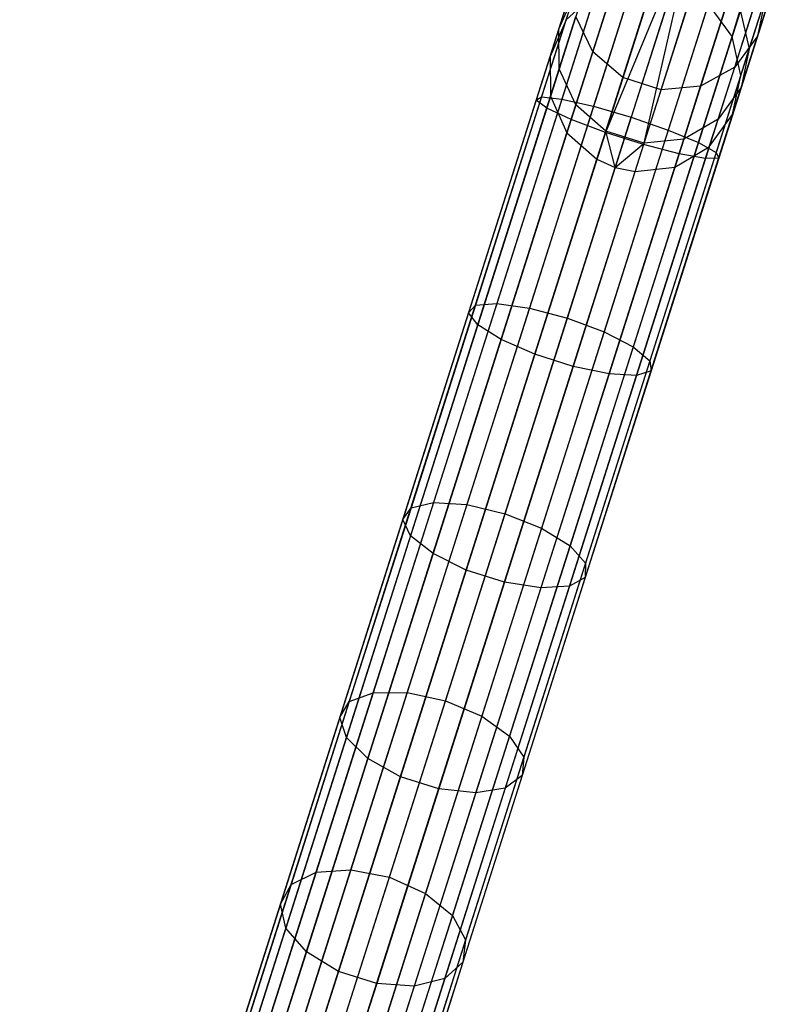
# Model space of a CAD drawing. Extents: x -102 to 102, y -101 to 102.
# Tile 77 of 256: x -31.45 to -23.47, y -88.2 to -77.97. Entities that reach past the tile are written whole.
import ezdxf

# ---------------------------------------------------------------- set-up
doc = ezdxf.new("R2010")
doc.units = 0
doc.header["$LTSCALE"] = 25.4
doc.layers.get('0').update_dxf_attribs({"linetype": 'CONTINUOUS'})

# ---------------------------------------------------------------- blocks, each defined once
blk = doc.blocks.new('NL2500011659_STL')
at = {"color": 0}
for p, q in [((-25.366, -76.562, -7.395), (-26.079, -78.802, -7.533)), ((-25.366, -76.562, -7.395), (-26.079, -78.802, -7.533)), ((-25.325, -76.575, -7.809), (-26.023, -78.769, -7.944)), ((-25.325, -76.575, -7.809), (-26.023, -78.769, -7.944)), ((-25.244, -76.601, -7), (-25.97, -78.885, -7.141)), ((-25.244, -76.601, -7), (-25.97, -78.885, -7.141)), ((-25.127, -76.638, -8.169), (-25.812, -78.792, -8.302)), ((-25.127, -76.638, -8.169), (-25.812, -78.792, -8.302)), ((-24.979, -76.685, -6.691), (-25.716, -79.004, -6.834)), ((-24.979, -76.685, -6.691), (-25.716, -79.004, -6.834)), ((-24.806, -76.74, -8.414), (-25.483, -78.867, -8.544)), ((-24.806, -76.74, -8.414), (-25.483, -78.867, -8.544)), ((-24.617, -76.801, -6.522), (-25.36, -79.138, -6.666)), ((-24.617, -76.801, -6.522), (-25.36, -79.138, -6.666)), ((-24.418, -76.864, -6.5), (-25.36, -79.138, -6.666)), ((-24.418, -76.864, -6.5), (-25.36, -79.138, -6.666)), ((-24.418, -76.864, -8.5), (-25.092, -78.98, -8.63)), ((-24.418, -76.864, -8.5), (-25.092, -78.98, -8.63)), ((-24.418, -76.864, -6.5), (-24.964, -79.264, -6.666)), ((-24.418, -76.864, -6.5), (-24.964, -79.264, -6.666)), ((-24.22, -76.927, -6.522), (-24.964, -79.264, -6.666)), ((-24.22, -76.927, -6.522), (-24.964, -79.264, -6.666)), ((-24.031, -76.987, -8.414), (-24.707, -79.113, -8.544)), ((-24.031, -76.987, -8.414), (-24.707, -79.113, -8.544)), ((-23.858, -77.042, -6.691), (-24.596, -79.36, -6.834)), ((-23.858, -77.042, -6.691), (-24.596, -79.36, -6.834)), ((-23.71, -77.089, -8.169), (-24.395, -79.243, -8.302)), ((-23.71, -77.089, -8.169), (-24.395, -79.243, -8.302)), ((-23.593, -77.126, -7), (-24.32, -79.41, -7.141)), ((-23.593, -77.126, -7), (-24.32, -79.41, -7.141)), ((-23.512, -77.152, -7.809), (-24.21, -79.346, -7.944)), ((-23.512, -77.152, -7.809), (-24.21, -79.346, -7.944)), ((-23.471, -77.165, -7.395), (-24.183, -79.405, -7.533)), ((-23.471, -77.165, -7.395), (-24.183, -79.405, -7.533)), ((-23.78, -78.138, -293.455), (-23.534, -77.363, -295.628)), ((-23.78, -78.138, -293.455), (-23.534, -77.363, -295.628)), ((-25.845, -78.067, -291.204), (-25.676, -77.535, -293.455)), ((-25.845, -78.067, -291.204), (-25.676, -77.535, -293.455)), ((-25.492, -78.3, -293.664), (-25.237, -77.497, -295.913)), ((-25.492, -78.3, -293.664), (-25.237, -77.497, -295.913)), ((-30.578, -94.884, -28.831), (-25.066, -77.559, -288.831)), ((-30.578, -94.884, -28.831), (-25.066, -77.559, -288.831)), ((-30.164, -94.925, -28.825), (-24.653, -77.6, -288.825)), ((-30.164, -94.925, -28.825), (-24.653, -77.6, -288.825)), ((-30.973, -95.015, -28.848), (-25.461, -77.689, -288.848)), ((-30.973, -95.015, -28.848), (-25.461, -77.689, -288.848)), ((-25.845, -78.067, -291.204), (-25.68, -77.693, -291.127)), ((-25.845, -78.067, -291.204), (-25.68, -77.693, -291.127)), ((-25.461, -77.689, -288.848), (-25.768, -77.968, -288.874)), ((-25.461, -77.689, -288.848), (-25.768, -77.968, -288.874)), ((-25.768, -77.968, -288.874), (-25.68, -77.693, -291.127)), ((-25.768, -77.968, -288.874), (-25.68, -77.693, -291.127)), ((-24.017, -78.459, -293.573), (-23.766, -77.668, -295.788)), ((-24.017, -78.459, -293.573), (-23.766, -77.668, -295.788)), ((-29.803, -95.131, -28.831), (-24.291, -77.805, -288.831)), ((-29.803, -95.131, -28.831), (-24.291, -77.805, -288.831)), ((-25.179, -78.569, -293.714), (-24.922, -77.76, -295.981)), ((-25.179, -78.569, -293.714), (-24.922, -77.76, -295.981)), ((-24.045, -78.14, -288.848), (-24.291, -77.805, -288.831)), ((-24.045, -78.14, -288.848), (-24.291, -77.805, -288.831)), ((-23.868, -78.27, -291.127), (-23.702, -77.749, -293.333)), ((-23.868, -78.27, -291.127), (-23.702, -77.749, -293.333)), ((-23.702, -77.749, -293.333), (-23.78, -78.138, -293.455)), ((-23.702, -77.749, -293.333), (-23.78, -78.138, -293.455)), ((-25.84, -78.477, -291.276), (-25.668, -77.934, -293.573)), ((-25.84, -78.477, -291.276), (-25.668, -77.934, -293.573)), ((-25.492, -78.3, -293.664), (-25.668, -77.934, -293.573)), ((-25.492, -78.3, -293.664), (-25.668, -77.934, -293.573)), ((-24.783, -78.695, -293.714), (-24.525, -77.886, -295.981)), ((-24.783, -78.695, -293.714), (-24.525, -77.886, -295.981)), ((-24.372, -78.656, -293.664), (-24.117, -77.853, -295.913)), ((-24.372, -78.656, -293.664), (-24.117, -77.853, -295.913)), ((-24.045, -78.14, -288.848), (-23.959, -77.869, -291.061)), ((-24.045, -78.14, -288.848), (-23.959, -77.869, -291.061)), ((-23.959, -77.869, -291.061), (-23.868, -78.27, -291.127)), ((-23.959, -77.869, -291.061), (-23.868, -78.27, -291.127)), ((-31.28, -95.294, -28.874), (-25.768, -77.968, -288.874)), ((-31.28, -95.294, -28.874), (-25.768, -77.968, -288.874)), ((-25.768, -77.968, -288.874), (-25.934, -78.348, -288.902)), ((-25.768, -77.968, -288.874), (-25.934, -78.348, -288.902)), ((-29.556, -95.465, -28.848), (-24.045, -78.14, -288.848)), ((-29.556, -95.465, -28.848), (-24.045, -78.14, -288.848)), ((-25.934, -78.348, -288.902), (-25.845, -78.067, -291.204)), ((-25.934, -78.348, -288.902), (-25.845, -78.067, -291.204)), ((-25.84, -78.477, -291.276), (-25.845, -78.067, -291.204)), ((-25.84, -78.477, -291.276), (-25.845, -78.067, -291.204)), ((-23.955, -78.545, -288.874), (-24.045, -78.14, -288.848)), ((-23.955, -78.545, -288.874), (-24.045, -78.14, -288.848)), ((-23.78, -78.138, -293.455), (-24.017, -78.459, -293.573)), ((-23.78, -78.138, -293.455), (-24.017, -78.459, -293.573)), ((-23.95, -78.67, -291.204), (-23.78, -78.138, -293.455)), ((-23.95, -78.67, -291.204), (-23.78, -78.138, -293.455)), ((-31.446, -95.674, -28.902), (-25.934, -78.348, -288.902)), ((-31.446, -95.674, -28.902), (-25.934, -78.348, -288.902)), ((-25.934, -78.348, -288.902), (-25.932, -78.763, -288.93)), ((-25.934, -78.348, -288.902), (-25.932, -78.763, -288.93)), ((-25.667, -78.85, -291.333), (-25.492, -78.3, -293.664)), ((-25.667, -78.85, -291.333), (-25.492, -78.3, -293.664)), ((-25.179, -78.569, -293.714), (-25.492, -78.3, -293.664)), ((-25.179, -78.569, -293.714), (-25.492, -78.3, -293.664)), ((-23.955, -78.545, -288.874), (-23.868, -78.27, -291.127)), ((-23.955, -78.545, -288.874), (-23.868, -78.27, -291.127)), ((-23.868, -78.27, -291.127), (-23.95, -78.67, -291.204)), ((-23.868, -78.27, -291.127), (-23.95, -78.67, -291.204)), ((-24.017, -78.459, -293.573), (-24.372, -78.656, -293.664)), ((-24.017, -78.459, -293.573), (-24.372, -78.656, -293.664)), ((-24.19, -79.002, -291.276), (-24.017, -78.459, -293.573)), ((-24.19, -79.002, -291.276), (-24.017, -78.459, -293.573)), ((-29.467, -95.871, -28.874), (-23.955, -78.545, -288.874)), ((-29.467, -95.871, -28.874), (-23.955, -78.545, -288.874)), ((-25.932, -78.763, -288.93), (-25.84, -78.477, -291.276)), ((-25.932, -78.763, -288.93), (-25.84, -78.477, -291.276)), ((-25.667, -78.85, -291.333), (-25.84, -78.477, -291.276)), ((-25.667, -78.85, -291.333), (-25.84, -78.477, -291.276)), ((-24.039, -78.951, -288.902), (-23.955, -78.545, -288.874)), ((-24.039, -78.951, -288.902), (-23.955, -78.545, -288.874)), ((-25.356, -79.124, -291.365), (-25.179, -78.569, -293.714)), ((-25.356, -79.124, -291.365), (-25.179, -78.569, -293.714)), ((-24.783, -78.695, -293.714), (-25.179, -78.569, -293.714)), ((-24.783, -78.695, -293.714), (-25.179, -78.569, -293.714)), ((-24.372, -78.656, -293.664), (-24.783, -78.695, -293.714)), ((-24.372, -78.656, -293.664), (-24.783, -78.695, -293.714)), ((-24.547, -79.207, -291.333), (-24.372, -78.656, -293.664)), ((-24.547, -79.207, -291.333), (-24.372, -78.656, -293.664)), ((-31.443, -96.089, -28.93), (-25.932, -78.763, -288.93)), ((-31.443, -96.089, -28.93), (-25.932, -78.763, -288.93)), ((-25.932, -78.763, -288.93), (-25.76, -79.141, -288.952)), ((-25.932, -78.763, -288.93), (-25.76, -79.141, -288.952)), ((-24.959, -79.25, -291.365), (-24.783, -78.695, -293.714)), ((-24.959, -79.25, -291.365), (-24.783, -78.695, -293.714)), ((-23.95, -78.67, -291.204), (-24.19, -79.002, -291.276)), ((-23.95, -78.67, -291.204), (-24.19, -79.002, -291.276)), ((-24.039, -78.951, -288.902), (-23.95, -78.67, -291.204)), ((-24.039, -78.951, -288.902), (-23.95, -78.67, -291.204)), ((-26.079, -78.802, -7.533), (-26.782, -81.011, -7.945)), ((-26.079, -78.802, -7.533), (-26.782, -81.011, -7.945)), ((-26.023, -78.769, -7.944), (-26.711, -80.933, -8.347)), ((-26.023, -78.769, -7.944), (-26.711, -80.933, -8.347)), ((-25.812, -78.792, -8.302), (-26.488, -80.916, -8.698)), ((-25.812, -78.792, -8.302), (-26.488, -80.916, -8.698)), ((-25.483, -78.867, -8.544), (-26.15, -80.964, -8.935)), ((-25.483, -78.867, -8.544), (-26.15, -80.964, -8.935)), ((-26.079, -78.802, -7.533), (-26.023, -78.769, -7.944)), ((-26.079, -78.802, -7.533), (-26.023, -78.769, -7.944)), ((-25.97, -78.885, -7.141), (-26.079, -78.802, -7.533)), ((-25.97, -78.885, -7.141), (-26.079, -78.802, -7.533)), ((-26.023, -78.769, -7.944), (-25.812, -78.792, -8.302)), ((-26.023, -78.769, -7.944), (-25.812, -78.792, -8.302)), ((-25.812, -78.792, -8.302), (-25.483, -78.867, -8.544)), ((-25.812, -78.792, -8.302), (-25.483, -78.867, -8.544)), ((-25.76, -79.141, -288.952), (-25.667, -78.85, -291.333)), ((-25.76, -79.141, -288.952), (-25.667, -78.85, -291.333)), ((-25.356, -79.124, -291.365), (-25.667, -78.85, -291.333)), ((-25.356, -79.124, -291.365), (-25.667, -78.85, -291.333)), ((-25.483, -78.867, -8.544), (-25.092, -78.98, -8.63)), ((-25.483, -78.867, -8.544), (-25.092, -78.98, -8.63)), ((-29.551, -96.277, -28.902), (-24.039, -78.951, -288.902)), ((-29.551, -96.277, -28.902), (-24.039, -78.951, -288.902)), ((-25.97, -78.885, -7.141), (-26.687, -81.138, -7.56)), ((-25.97, -78.885, -7.141), (-26.687, -81.138, -7.56)), ((-25.716, -79.004, -6.834), (-25.97, -78.885, -7.141)), ((-25.716, -79.004, -6.834), (-25.97, -78.885, -7.141)), ((-24.281, -79.288, -288.93), (-24.039, -78.951, -288.902)), ((-24.281, -79.288, -288.93), (-24.039, -78.951, -288.902)), ((-25.716, -79.004, -6.834), (-26.444, -81.29, -7.26)), ((-25.716, -79.004, -6.834), (-26.444, -81.29, -7.26)), ((-25.756, -81.068, -9.019), (-25.092, -78.98, -8.63)), ((-25.756, -81.068, -9.019), (-25.092, -78.98, -8.63)), ((-25.36, -79.138, -6.666), (-25.716, -79.004, -6.834)), ((-25.36, -79.138, -6.666), (-25.716, -79.004, -6.834)), ((-25.092, -78.98, -8.63), (-24.707, -79.113, -8.544)), ((-25.092, -78.98, -8.63), (-24.707, -79.113, -8.544)), ((-24.19, -79.002, -291.276), (-24.547, -79.207, -291.333)), ((-24.19, -79.002, -291.276), (-24.547, -79.207, -291.333)), ((-24.281, -79.288, -288.93), (-24.19, -79.002, -291.276)), ((-24.281, -79.288, -288.93), (-24.19, -79.002, -291.276)), ((-31.272, -96.467, -28.952), (-25.76, -79.141, -288.952)), ((-31.272, -96.467, -28.952), (-25.76, -79.141, -288.952)), ((-25.36, -79.138, -6.666), (-26.094, -81.443, -7.095)), ((-25.36, -79.138, -6.666), (-26.094, -81.443, -7.095)), ((-25.76, -79.141, -288.952), (-25.449, -79.417, -288.963)), ((-25.76, -79.141, -288.952), (-25.449, -79.417, -288.963)), ((-25.449, -79.417, -288.963), (-25.356, -79.124, -291.365)), ((-25.449, -79.417, -288.963), (-25.356, -79.124, -291.365)), ((-24.707, -79.113, -8.544), (-25.375, -81.211, -8.935)), ((-24.707, -79.113, -8.544), (-25.375, -81.211, -8.935)), ((-24.964, -79.264, -6.666), (-25.36, -79.138, -6.666)), ((-24.964, -79.264, -6.666), (-25.36, -79.138, -6.666)), ((-24.959, -79.25, -291.365), (-25.356, -79.124, -291.365)), ((-25.258, -79.501, -288.965), (-25.356, -79.124, -291.365)), ((-24.959, -79.25, -291.365), (-25.356, -79.124, -291.365)), ((-25.258, -79.501, -288.965), (-25.356, -79.124, -291.365)), ((-24.707, -79.113, -8.544), (-24.395, -79.243, -8.302)), ((-24.707, -79.113, -8.544), (-24.395, -79.243, -8.302)), ((-24.964, -79.264, -6.666), (-25.697, -81.569, -7.095)), ((-24.964, -79.264, -6.666), (-25.697, -81.569, -7.095)), ((-25.258, -79.501, -288.965), (-24.959, -79.25, -291.365)), ((-25.258, -79.501, -288.965), (-24.959, -79.25, -291.365)), ((-24.395, -79.243, -8.302), (-25.071, -81.367, -8.698)), ((-24.395, -79.243, -8.302), (-25.071, -81.367, -8.698)), ((-25.053, -79.543, -288.963), (-24.959, -79.25, -291.365)), ((-25.053, -79.543, -288.963), (-24.959, -79.25, -291.365)), ((-24.596, -79.36, -6.834), (-24.964, -79.264, -6.666)), ((-24.596, -79.36, -6.834), (-24.964, -79.264, -6.666)), ((-24.547, -79.207, -291.333), (-24.959, -79.25, -291.365)), ((-24.547, -79.207, -291.333), (-24.959, -79.25, -291.365)), ((-24.64, -79.498, -288.952), (-24.547, -79.207, -291.333)), ((-24.64, -79.498, -288.952), (-24.547, -79.207, -291.333)), ((-24.395, -79.243, -8.302), (-24.21, -79.346, -7.944)), ((-24.395, -79.243, -8.302), (-24.21, -79.346, -7.944)), ((-29.793, -96.614, -28.93), (-24.281, -79.288, -288.93)), ((-29.793, -96.614, -28.93), (-24.281, -79.288, -288.93)), ((-24.596, -79.36, -6.834), (-25.323, -81.647, -7.26)), ((-24.596, -79.36, -6.834), (-25.323, -81.647, -7.26)), ((-24.21, -79.346, -7.944), (-24.898, -81.51, -8.347)), ((-24.21, -79.346, -7.944), (-24.898, -81.51, -8.347)), ((-24.64, -79.498, -288.952), (-24.281, -79.288, -288.93)), ((-24.64, -79.498, -288.952), (-24.281, -79.288, -288.93)), ((-24.32, -79.41, -7.141), (-24.596, -79.36, -6.834)), ((-24.32, -79.41, -7.141), (-24.596, -79.36, -6.834)), ((-24.21, -79.346, -7.944), (-24.183, -79.405, -7.533)), ((-24.21, -79.346, -7.944), (-24.183, -79.405, -7.533)), ((-30.961, -96.743, -28.963), (-25.449, -79.417, -288.963)), ((-30.961, -96.743, -28.963), (-25.449, -79.417, -288.963)), ((-25.449, -79.417, -288.963), (-25.258, -79.501, -288.965)), ((-25.449, -79.417, -288.963), (-25.258, -79.501, -288.965)), ((-24.32, -79.41, -7.141), (-25.036, -81.663, -7.56)), ((-24.32, -79.41, -7.141), (-25.036, -81.663, -7.56)), ((-24.183, -79.405, -7.533), (-24.886, -81.614, -7.945)), ((-24.183, -79.405, -7.533), (-24.886, -81.614, -7.945)), ((-24.183, -79.405, -7.533), (-24.32, -79.41, -7.141)), ((-24.183, -79.405, -7.533), (-24.32, -79.41, -7.141)), ((-30.769, -96.827, -28.965), (-25.258, -79.501, -288.965)), ((-30.769, -96.827, -28.965), (-25.258, -79.501, -288.965)), ((-30.564, -96.869, -28.963), (-25.053, -79.543, -288.963)), ((-30.564, -96.869, -28.963), (-25.053, -79.543, -288.963)), ((-30.151, -96.823, -28.952), (-24.64, -79.498, -288.952)), ((-30.151, -96.823, -28.952), (-24.64, -79.498, -288.952)), ((-25.258, -79.501, -288.965), (-25.053, -79.543, -288.963)), ((-25.258, -79.501, -288.965), (-25.053, -79.543, -288.963)), ((-25.053, -79.543, -288.963), (-24.64, -79.498, -288.952)), ((-25.053, -79.543, -288.963), (-24.64, -79.498, -288.952)), ((-26.782, -81.011, -7.945), (-27.465, -83.16, -8.625)), ((-26.782, -81.011, -7.945), (-27.465, -83.16, -8.625)), ((-26.711, -80.933, -8.347), (-27.38, -83.037, -9.013)), ((-26.711, -80.933, -8.347), (-27.38, -83.037, -9.013)), ((-26.488, -80.916, -8.698), (-27.145, -82.982, -9.351)), ((-26.488, -80.916, -8.698), (-27.145, -82.982, -9.351)), ((-26.15, -80.964, -8.935), (-26.799, -83.004, -9.581)), ((-26.15, -80.964, -8.935), (-26.799, -83.004, -9.581)), ((-26.782, -81.011, -7.945), (-26.711, -80.933, -8.347)), ((-26.782, -81.011, -7.945), (-26.711, -80.933, -8.347)), ((-26.687, -81.138, -7.56), (-26.782, -81.011, -7.945)), ((-26.687, -81.138, -7.56), (-26.782, -81.011, -7.945)), ((-26.711, -80.933, -8.347), (-26.488, -80.916, -8.698)), ((-26.711, -80.933, -8.347), (-26.488, -80.916, -8.698)), ((-26.488, -80.916, -8.698), (-26.15, -80.964, -8.935)), ((-26.488, -80.916, -8.698), (-26.15, -80.964, -8.935)), ((-26.15, -80.964, -8.935), (-25.756, -81.068, -9.019)), ((-26.15, -80.964, -8.935), (-25.756, -81.068, -9.019)), ((-26.402, -83.099, -9.662), (-25.756, -81.068, -9.019)), ((-26.402, -83.099, -9.662), (-25.756, -81.068, -9.019)), ((-25.756, -81.068, -9.019), (-25.375, -81.211, -8.935)), ((-25.756, -81.068, -9.019), (-25.375, -81.211, -8.935)), ((-26.687, -81.138, -7.56), (-27.384, -83.328, -8.254)), ((-26.687, -81.138, -7.56), (-27.384, -83.328, -8.254)), ((-26.444, -81.29, -7.26), (-26.687, -81.138, -7.56)), ((-26.444, -81.29, -7.26), (-26.687, -81.138, -7.56)), ((-25.375, -81.211, -8.935), (-26.023, -83.25, -9.581)), ((-25.375, -81.211, -8.935), (-26.023, -83.25, -9.581)), ((-25.375, -81.211, -8.935), (-25.071, -81.367, -8.698)), ((-25.375, -81.211, -8.935), (-25.071, -81.367, -8.698)), ((-26.444, -81.29, -7.26), (-27.151, -83.514, -7.964)), ((-26.444, -81.29, -7.26), (-27.151, -83.514, -7.964)), ((-26.094, -81.443, -7.095), (-26.444, -81.29, -7.26)), ((-26.094, -81.443, -7.095), (-26.444, -81.29, -7.26)), ((-25.071, -81.367, -8.698), (-25.728, -83.432, -9.351)), ((-25.071, -81.367, -8.698), (-25.728, -83.432, -9.351)), ((-25.071, -81.367, -8.698), (-24.898, -81.51, -8.347)), ((-25.071, -81.367, -8.698), (-24.898, -81.51, -8.347)), ((-26.094, -81.443, -7.095), (-26.807, -83.685, -7.805)), ((-26.094, -81.443, -7.095), (-26.807, -83.685, -7.805)), ((-25.697, -81.569, -7.095), (-26.094, -81.443, -7.095)), ((-25.697, -81.569, -7.095), (-26.094, -81.443, -7.095)), ((-24.898, -81.51, -8.347), (-25.568, -83.614, -9.013)), ((-24.898, -81.51, -8.347), (-25.568, -83.614, -9.013)), ((-24.898, -81.51, -8.347), (-24.886, -81.614, -7.945)), ((-24.898, -81.51, -8.347), (-24.886, -81.614, -7.945)), ((-25.697, -81.569, -7.095), (-26.41, -83.811, -7.805)), ((-25.697, -81.569, -7.095), (-26.41, -83.811, -7.805)), ((-25.323, -81.647, -7.26), (-25.697, -81.569, -7.095)), ((-25.323, -81.647, -7.26), (-25.697, -81.569, -7.095)), ((-24.886, -81.614, -7.945), (-25.57, -83.762, -8.625)), ((-24.886, -81.614, -7.945), (-25.57, -83.762, -8.625)), ((-24.886, -81.614, -7.945), (-25.036, -81.663, -7.56)), ((-24.886, -81.614, -7.945), (-25.036, -81.663, -7.56)), ((-25.323, -81.647, -7.26), (-26.031, -83.87, -7.964)), ((-25.323, -81.647, -7.26), (-26.031, -83.87, -7.964)), ((-25.036, -81.663, -7.56), (-25.733, -83.853, -8.254)), ((-25.036, -81.663, -7.56), (-25.733, -83.853, -8.254)), ((-25.036, -81.663, -7.56), (-25.323, -81.647, -7.26)), ((-25.036, -81.663, -7.56), (-25.323, -81.647, -7.26)), ((-27.38, -83.037, -9.013), (-28.022, -85.052, -9.933)), ((-27.38, -83.037, -9.013), (-28.022, -85.052, -9.933)), ((-27.145, -82.982, -9.351), (-27.774, -84.96, -10.254)), ((-27.145, -82.982, -9.351), (-27.774, -84.96, -10.254)), ((-27.465, -83.16, -8.625), (-27.38, -83.037, -9.013)), ((-27.465, -83.16, -8.625), (-27.38, -83.037, -9.013)), ((-26.799, -83.004, -9.581), (-27.42, -84.957, -10.472)), ((-26.799, -83.004, -9.581), (-27.42, -84.957, -10.472)), ((-27.38, -83.037, -9.013), (-27.145, -82.982, -9.351)), ((-27.38, -83.037, -9.013), (-27.145, -82.982, -9.351)), ((-27.145, -82.982, -9.351), (-26.799, -83.004, -9.581)), ((-27.145, -82.982, -9.351), (-26.799, -83.004, -9.581)), ((-26.799, -83.004, -9.581), (-26.402, -83.099, -9.662)), ((-26.799, -83.004, -9.581), (-26.402, -83.099, -9.662)), ((-27.465, -83.16, -8.625), (-28.12, -85.217, -9.564)), ((-27.465, -83.16, -8.625), (-28.12, -85.217, -9.564)), ((-27.384, -83.328, -8.254), (-27.465, -83.16, -8.625)), ((-27.384, -83.328, -8.254), (-27.465, -83.16, -8.625)), ((-27.021, -85.043, -10.549), (-26.402, -83.099, -9.662)), ((-27.021, -85.043, -10.549), (-26.402, -83.099, -9.662)), ((-26.402, -83.099, -9.662), (-26.023, -83.25, -9.581)), ((-26.402, -83.099, -9.662), (-26.023, -83.25, -9.581)), ((-26.023, -83.25, -9.581), (-26.645, -85.204, -10.472)), ((-26.023, -83.25, -9.581), (-26.645, -85.204, -10.472)), ((-26.023, -83.25, -9.581), (-25.728, -83.432, -9.351)), ((-26.023, -83.25, -9.581), (-25.728, -83.432, -9.351)), ((-27.384, -83.328, -8.254), (-28.051, -85.426, -9.211)), ((-27.384, -83.328, -8.254), (-28.051, -85.426, -9.211)), ((-27.151, -83.514, -7.964), (-27.384, -83.328, -8.254)), ((-27.151, -83.514, -7.964), (-27.384, -83.328, -8.254)), ((-25.728, -83.432, -9.351), (-26.358, -85.411, -10.254)), ((-25.728, -83.432, -9.351), (-26.358, -85.411, -10.254)), ((-25.728, -83.432, -9.351), (-25.568, -83.614, -9.013)), ((-25.728, -83.432, -9.351), (-25.568, -83.614, -9.013)), ((-27.151, -83.514, -7.964), (-27.828, -85.644, -8.936)), ((-27.151, -83.514, -7.964), (-27.828, -85.644, -8.936)), ((-26.807, -83.685, -7.805), (-27.151, -83.514, -7.964)), ((-26.807, -83.685, -7.805), (-27.151, -83.514, -7.964)), ((-25.568, -83.614, -9.013), (-26.209, -85.629, -9.933)), ((-25.568, -83.614, -9.013), (-26.209, -85.629, -9.933)), ((-25.568, -83.614, -9.013), (-25.57, -83.762, -8.625)), ((-25.568, -83.614, -9.013), (-25.57, -83.762, -8.625)), ((-26.807, -83.685, -7.805), (-27.49, -85.832, -8.785)), ((-26.807, -83.685, -7.805), (-27.49, -85.832, -8.785)), ((-26.41, -83.811, -7.805), (-26.807, -83.685, -7.805)), ((-26.41, -83.811, -7.805), (-26.807, -83.685, -7.805)), ((-25.57, -83.762, -8.625), (-26.224, -85.82, -9.564)), ((-25.57, -83.762, -8.625), (-26.224, -85.82, -9.564)), ((-25.57, -83.762, -8.625), (-25.733, -83.853, -8.254)), ((-25.57, -83.762, -8.625), (-25.733, -83.853, -8.254)), ((-26.41, -83.811, -7.805), (-27.093, -85.958, -8.785)), ((-26.41, -83.811, -7.805), (-27.093, -85.958, -8.785)), ((-26.031, -83.87, -7.964), (-26.708, -86, -8.936)), ((-26.031, -83.87, -7.964), (-26.708, -86, -8.936)), ((-26.031, -83.87, -7.964), (-26.41, -83.811, -7.805)), ((-26.031, -83.87, -7.964), (-26.41, -83.811, -7.805)), ((-25.733, -83.853, -8.254), (-26.401, -85.952, -9.211)), ((-25.733, -83.853, -8.254), (-26.401, -85.952, -9.211)), ((-25.733, -83.853, -8.254), (-26.031, -83.87, -7.964)), ((-25.733, -83.853, -8.254), (-26.031, -83.87, -7.964)), ((-27.774, -84.96, -10.254), (-28.367, -86.825, -11.394)), ((-27.774, -84.96, -10.254), (-28.367, -86.825, -11.394)), ((-28.022, -85.052, -9.933), (-27.774, -84.96, -10.254)), ((-28.022, -85.052, -9.933), (-27.774, -84.96, -10.254)), ((-27.42, -84.957, -10.472), (-28.006, -86.798, -11.597)), ((-27.42, -84.957, -10.472), (-28.006, -86.798, -11.597)), ((-27.774, -84.96, -10.254), (-27.42, -84.957, -10.472)), ((-27.774, -84.96, -10.254), (-27.42, -84.957, -10.472)), ((-27.42, -84.957, -10.472), (-27.021, -85.043, -10.549)), ((-27.42, -84.957, -10.472), (-27.021, -85.043, -10.549)), ((-28.022, -85.052, -9.933), (-28.626, -86.951, -11.094)), ((-28.022, -85.052, -9.933), (-28.626, -86.951, -11.094)), ((-28.12, -85.217, -9.564), (-28.022, -85.052, -9.933)), ((-28.12, -85.217, -9.564), (-28.022, -85.052, -9.933)), ((-27.604, -86.876, -11.669), (-27.021, -85.043, -10.549)), ((-27.604, -86.876, -11.669), (-27.021, -85.043, -10.549)), ((-27.021, -85.043, -10.549), (-26.645, -85.204, -10.472)), ((-27.021, -85.043, -10.549), (-26.645, -85.204, -10.472)), ((-26.645, -85.204, -10.472), (-27.23, -87.045, -11.597)), ((-26.645, -85.204, -10.472), (-27.23, -87.045, -11.597)), ((-26.645, -85.204, -10.472), (-26.358, -85.411, -10.254)), ((-26.645, -85.204, -10.472), (-26.358, -85.411, -10.254)), ((-28.12, -85.217, -9.564), (-28.736, -87.156, -10.749)), ((-28.12, -85.217, -9.564), (-28.736, -87.156, -10.749)), ((-28.051, -85.426, -9.211), (-28.12, -85.217, -9.564)), ((-28.051, -85.426, -9.211), (-28.12, -85.217, -9.564)), ((-26.358, -85.411, -10.254), (-26.951, -87.275, -11.394)), ((-26.358, -85.411, -10.254), (-26.951, -87.275, -11.394)), ((-26.358, -85.411, -10.254), (-26.209, -85.629, -9.933)), ((-26.358, -85.411, -10.254), (-26.209, -85.629, -9.933)), ((-28.051, -85.426, -9.211), (-28.68, -87.404, -10.419)), ((-28.051, -85.426, -9.211), (-28.68, -87.404, -10.419)), ((-27.828, -85.644, -8.936), (-28.051, -85.426, -9.211)), ((-27.828, -85.644, -8.936), (-28.051, -85.426, -9.211)), ((-27.828, -85.644, -8.936), (-28.467, -87.651, -10.162)), ((-27.828, -85.644, -8.936), (-28.467, -87.651, -10.162)), ((-27.49, -85.832, -8.785), (-27.828, -85.644, -8.936)), ((-27.49, -85.832, -8.785), (-27.828, -85.644, -8.936)), ((-26.209, -85.629, -9.933), (-26.813, -87.528, -11.094)), ((-26.209, -85.629, -9.933), (-26.813, -87.528, -11.094)), ((-26.209, -85.629, -9.933), (-26.224, -85.82, -9.564)), ((-26.209, -85.629, -9.933), (-26.224, -85.82, -9.564)), ((-26.224, -85.82, -9.564), (-26.841, -87.759, -10.749)), ((-26.224, -85.82, -9.564), (-26.841, -87.759, -10.749)), ((-26.224, -85.82, -9.564), (-26.401, -85.952, -9.211)), ((-26.224, -85.82, -9.564), (-26.401, -85.952, -9.211)), ((-27.49, -85.832, -8.785), (-28.133, -87.855, -10.021)), ((-27.49, -85.832, -8.785), (-28.133, -87.855, -10.021)), ((-27.093, -85.958, -8.785), (-27.49, -85.832, -8.785)), ((-27.093, -85.958, -8.785), (-27.49, -85.832, -8.785)), ((-27.093, -85.958, -8.785), (-27.737, -87.981, -10.021)), ((-27.093, -85.958, -8.785), (-27.737, -87.981, -10.021)), ((-26.708, -86, -8.936), (-27.347, -88.007, -10.162)), ((-26.708, -86, -8.936), (-27.347, -88.007, -10.162)), ((-26.708, -86, -8.936), (-27.093, -85.958, -8.785)), ((-26.708, -86, -8.936), (-27.093, -85.958, -8.785)), ((-26.401, -85.952, -9.211), (-27.03, -87.929, -10.419)), ((-26.401, -85.952, -9.211), (-27.03, -87.929, -10.419)), ((-26.401, -85.952, -9.211), (-26.708, -86, -8.936)), ((-26.401, -85.952, -9.211), (-26.708, -86, -8.936)), ((-28.367, -86.825, -11.394), (-28.916, -88.549, -12.754)), ((-28.367, -86.825, -11.394), (-28.916, -88.549, -12.754)), ((-28.626, -86.951, -11.094), (-28.367, -86.825, -11.394)), ((-28.626, -86.951, -11.094), (-28.367, -86.825, -11.394)), ((-28.006, -86.798, -11.597), (-28.547, -88.501, -12.94)), ((-28.006, -86.798, -11.597), (-28.547, -88.501, -12.94)), ((-28.367, -86.825, -11.394), (-28.006, -86.798, -11.597)), ((-28.367, -86.825, -11.394), (-28.006, -86.798, -11.597)), ((-28.006, -86.798, -11.597), (-27.604, -86.876, -11.669)), ((-28.006, -86.798, -11.597), (-27.604, -86.876, -11.669)), ((-28.143, -88.571, -13.006), (-27.604, -86.876, -11.669)), ((-28.143, -88.571, -13.006), (-27.604, -86.876, -11.669)), ((-27.604, -86.876, -11.669), (-27.23, -87.045, -11.597)), ((-27.604, -86.876, -11.669), (-27.23, -87.045, -11.597)), ((-28.626, -86.951, -11.094), (-29.185, -88.708, -12.479)), ((-28.626, -86.951, -11.094), (-29.185, -88.708, -12.479)), ((-28.736, -87.156, -10.749), (-28.626, -86.951, -11.094)), ((-28.736, -87.156, -10.749), (-28.626, -86.951, -11.094)), ((-27.23, -87.045, -11.597), (-27.772, -88.747, -12.94)), ((-27.23, -87.045, -11.597), (-27.772, -88.747, -12.94)), ((-27.23, -87.045, -11.597), (-26.951, -87.275, -11.394)), ((-27.23, -87.045, -11.597), (-26.951, -87.275, -11.394)), ((-28.736, -87.156, -10.749), (-29.307, -88.95, -12.164)), ((-28.736, -87.156, -10.749), (-29.307, -88.95, -12.164)), ((-28.68, -87.404, -10.419), (-28.736, -87.156, -10.749)), ((-28.68, -87.404, -10.419), (-28.736, -87.156, -10.749)), ((-26.951, -87.275, -11.394), (-27.5, -89, -12.754)), ((-26.951, -87.275, -11.394), (-27.5, -89, -12.754)), ((-26.951, -87.275, -11.394), (-26.813, -87.528, -11.094)), ((-26.951, -87.275, -11.394), (-26.813, -87.528, -11.094)), ((-28.68, -87.404, -10.419), (-29.262, -89.233, -11.862)), ((-28.68, -87.404, -10.419), (-29.262, -89.233, -11.862)), ((-28.467, -87.651, -10.162), (-28.68, -87.404, -10.419)), ((-28.467, -87.651, -10.162), (-28.68, -87.404, -10.419)), ((-26.813, -87.528, -11.094), (-27.372, -89.285, -12.479)), ((-26.813, -87.528, -11.094), (-27.372, -89.285, -12.479)), ((-26.813, -87.528, -11.094), (-26.841, -87.759, -10.749)), ((-26.813, -87.528, -11.094), (-26.841, -87.759, -10.749)), ((-28.467, -87.651, -10.162), (-29.058, -89.507, -11.626)), ((-28.467, -87.651, -10.162), (-29.058, -89.507, -11.626)), ((-28.133, -87.855, -10.021), (-28.467, -87.651, -10.162)), ((-28.133, -87.855, -10.021), (-28.467, -87.651, -10.162)), ((-26.841, -87.759, -10.749), (-27.412, -89.553, -12.164)), ((-26.841, -87.759, -10.749), (-27.412, -89.553, -12.164)), ((-26.841, -87.759, -10.749), (-27.03, -87.929, -10.419)), ((-26.841, -87.759, -10.749), (-27.03, -87.929, -10.419)), ((-28.133, -87.855, -10.021), (-28.729, -89.727, -11.497)), ((-28.133, -87.855, -10.021), (-28.729, -89.727, -11.497)), ((-27.737, -87.981, -10.021), (-28.133, -87.855, -10.021)), ((-27.737, -87.981, -10.021), (-28.133, -87.855, -10.021)), ((-27.03, -87.929, -10.419), (-27.612, -89.758, -11.862)), ((-27.03, -87.929, -10.419), (-27.612, -89.758, -11.862)), ((-27.03, -87.929, -10.419), (-27.347, -88.007, -10.162)), ((-27.03, -87.929, -10.419), (-27.347, -88.007, -10.162)), ((-27.737, -87.981, -10.021), (-28.332, -89.853, -11.497)), ((-27.737, -87.981, -10.021), (-28.332, -89.853, -11.497)), ((-27.347, -88.007, -10.162), (-27.937, -89.864, -11.626)), ((-27.347, -88.007, -10.162), (-27.937, -89.864, -11.626)), ((-27.347, -88.007, -10.162), (-27.737, -87.981, -10.021)), ((-27.347, -88.007, -10.162), (-27.737, -87.981, -10.021))]:
    blk.add_line(p, q, dxfattribs=at)

msp = doc.modelspace()

# ---------------------------------------------------------------- block references
at = {"color": 0}
msp.add_blockref('NL2500011659_STL', (0, 0), dxfattribs=at)

doc.saveas('drawing.dxf')
